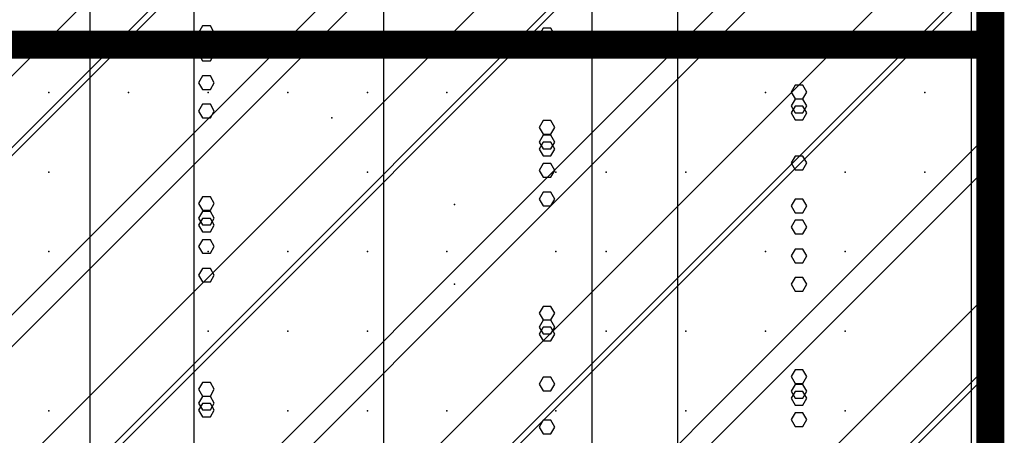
# Model space of a CAD drawing. Extents: x -2 to 113, y -136 to 16.
# Tile 80 of 256: x 50.61 to 54.25, y -90.58 to -89.05. Entities that reach past the tile are written whole.
import ezdxf

# ---------------------------------------------------------------- set-up
doc = ezdxf.new("R2010")
doc.units = 0
doc.header["$MEASUREMENT"] = 0
doc.linetypes.add('SOLID', pattern=[0])
doc.layers.get('0').update_dxf_attribs({"linetype": 'SOLID'})
for name, color, linetype in [('1', 7, 'SOLID'), ('10', 7, 'SOLID'), ('11', 7, 'SOLID'), ('12', 7, 'SOLID'), ('13', 7, 'SOLID'), ('14', 7, 'SOLID'), ('15', 7, 'SOLID'), ('16', 7, 'SOLID'), ('17', 7, 'SOLID'), ('18', 7, 'SOLID'), ('19', 7, 'SOLID'), ('2', 7, 'SOLID'), ('20', 7, 'SOLID'), ('21', 7, 'SOLID'), ('22', 7, 'SOLID'), ('23', 7, 'SOLID'), ('24', 7, 'SOLID'), ('25', 7, 'SOLID'), ('26', 7, 'SOLID'), ('27', 7, 'SOLID'), ('28', 7, 'SOLID'), ('29', 7, 'SOLID'), ('3', 7, 'SOLID'), ('30', 7, 'SOLID'), ('31', 7, 'SOLID'), ('32', 7, 'SOLID'), ('33', 7, 'SOLID'), ('34', 7, 'SOLID'), ('35', 7, 'SOLID'), ('36', 7, 'SOLID'), ('37', 7, 'SOLID'), ('38', 7, 'SOLID'), ('39', 7, 'SOLID'), ('4', 7, 'SOLID'), ('40', 7, 'SOLID'), ('41', 7, 'SOLID'), ('42', 7, 'SOLID'), ('43', 7, 'SOLID'), ('44', 7, 'SOLID'), ('45', 7, 'SOLID'), ('46', 7, 'SOLID'), ('47', 7, 'SOLID'), ('48', 7, 'SOLID'), ('49', 7, 'SOLID'), ('5', 7, 'SOLID'), ('50', 7, 'SOLID'), ('51', 7, 'SOLID'), ('52', 7, 'SOLID'), ('53', 7, 'SOLID'), ('54', 7, 'SOLID'), ('55', 7, 'SOLID'), ('56', 7, 'SOLID'), ('57', 7, 'SOLID'), ('58', 7, 'SOLID'), ('59', 7, 'SOLID'), ('6', 7, 'SOLID'), ('60', 7, 'SOLID'), ('61', 7, 'SOLID'), ('62', 7, 'SOLID'), ('63', 7, 'SOLID'), ('64', 7, 'SOLID'), ('65', 7, 'SOLID'), ('66', 7, 'SOLID'), ('67', 7, 'SOLID'), ('68', 7, 'SOLID'), ('7', 7, 'SOLID'), ('8', 7, 'SOLID'), ('9', 7, 'SOLID')]:
    doc.layers.add(name, color=color, linetype=linetype)

msp = doc.modelspace()

# ---------------------------------------------------------------- linework, layer by layer
at = {"color": 7, "linetype": 'SOLID', "const_width": 0.1029}
msp.add_lwpolyline([(54.1942, -13.1385), (54.1942, -125.6385)], dxfattribs=at)
at = {"layer": '1', "color": 7, "linetype": 'SOLID', "const_width": 0.1029}
msp.add_lwpolyline([(54.1942, -13.1385), (54.1942, -125.6385)], dxfattribs=at)
at = {"layer": '10', "color": 7, "linetype": 'SOLID', "const_width": 0.1029}
msp.add_lwpolyline([(54.1942, -13.1385), (54.1942, -125.6385)], dxfattribs=at)
at = {"layer": '10', "color": 7, "linetype": 'SOLID'}
for points in [[(49.7825, -90.0503), (54.1942, -85.6385)], [(50.6648, -90.6385), (54.1942, -87.1091)], [(52.1354, -90.6385), (54.1942, -88.5797)], [(53.606, -90.6385), (54.1942, -90.0503)]]:
    msp.add_lwpolyline(points, dxfattribs=at)
at = {"layer": '10', "color": 7}
for p in [(51.8928, -89.315), (52.5891, -89.6091), (53.6575, -89.6091), (51.5987, -89.9032), (53.0692, -90.1973), (50.7163, -90.4915), (52.1869, -90.4915)]:
    msp.add_point(p, dxfattribs=at)
at = {"layer": '11', "color": 7, "linetype": 'SOLID', "const_width": 0.1029}
msp.add_lwpolyline([(54.1942, -13.1385), (54.1942, -125.6385)], dxfattribs=at)
at = {"layer": '12', "color": 7, "linetype": 'SOLID', "const_width": 0.1029}
msp.add_lwpolyline([(54.1942, -13.1385), (54.1942, -125.6385)], dxfattribs=at)
at = {"layer": '12', "color": 7, "linetype": 'SOLID'}
for points in [[(50.8681, -125.6385), (50.8681, -74.1385)], [(51.9536, -125.6385), (51.9536, -74.1385)], [(53.0392, -125.6385), (53.0392, -74.1385)], [(54.1248, -125.6385), (54.1248, -74.1385)], [(52.5853, -89.1032), (52.5708, -89.0777), (52.5419, -89.0777), (52.5274, -89.1032), (52.5419, -89.1281), (52.5708, -89.1281), (52.5853, -89.1032)], [(51.3272, -89.384), (51.3127, -89.3591), (51.2838, -89.3591), (51.2693, -89.384), (51.2838, -89.4089), (51.3127, -89.4089), (51.3272, -89.384)], [(53.5163, -90.0232), (53.5018, -89.9983), (53.4728, -89.9983), (53.4584, -90.0232), (53.4728, -90.0487), (53.5018, -90.0487), (53.5163, -90.0232)]]:
    msp.add_lwpolyline(points, dxfattribs=at)
at = {"layer": '13', "color": 7, "linetype": 'SOLID', "const_width": 0.1029}
msp.add_lwpolyline([(54.1942, -13.1385), (54.1942, -125.6385)], dxfattribs=at)
at = {"layer": '14', "color": 7, "linetype": 'SOLID', "const_width": 0.1029}
msp.add_lwpolyline([(54.1942, -13.1385), (54.1942, -125.6385)], dxfattribs=at)
at = {"layer": '14', "color": 7, "linetype": 'SOLID'}
for points in [[(50.8681, -125.6385), (50.8681, -74.1385)], [(51.9536, -125.6385), (51.9536, -74.1385)], [(53.0392, -125.6385), (53.0392, -74.1385)], [(54.1248, -125.6385), (54.1248, -74.1385)], [(52.5853, -89.1032), (52.5708, -89.0777), (52.5419, -89.0777), (52.5274, -89.1032), (52.5419, -89.1281), (52.5708, -89.1281), (52.5853, -89.1032)], [(51.3272, -89.384), (51.3127, -89.3591), (51.2838, -89.3591), (51.2693, -89.384), (51.2838, -89.4089), (51.3127, -89.4089), (51.3272, -89.384)], [(53.5163, -90.0232), (53.5018, -89.9983), (53.4728, -89.9983), (53.4584, -90.0232), (53.4728, -90.0487), (53.5018, -90.0487), (53.5163, -90.0232)]]:
    msp.add_lwpolyline(points, dxfattribs=at)
at = {"layer": '15', "color": 7, "linetype": 'SOLID', "const_width": 0.1029}
msp.add_lwpolyline([(54.1942, -13.1385), (54.1942, -125.6385)], dxfattribs=at)
at = {"layer": '16', "color": 7, "linetype": 'SOLID', "const_width": 0.1029}
msp.add_lwpolyline([(54.1942, -13.1385), (54.1942, -125.6385)], dxfattribs=at)
at = {"layer": '16', "color": 7, "linetype": 'SOLID'}
for points in [[(50.8681, -125.6385), (50.8681, -68.6385)], [(51.9536, -125.6385), (51.9536, -68.6385)], [(53.0392, -125.6385), (53.0392, -68.6385)], [(54.1248, -125.6385), (54.1248, -68.6385)], [(51.3272, -89.0947), (51.3127, -89.0698), (51.2838, -89.0698), (51.2693, -89.0947), (51.2838, -89.1196), (51.3127, -89.1196), (51.3272, -89.0947)], [(53.5163, -89.7339), (53.5018, -89.709), (53.4728, -89.709), (53.4584, -89.7339), (53.4728, -89.7594), (53.5018, -89.7594), (53.5163, -89.7339)], [(52.5853, -90.5509), (52.5708, -90.5254), (52.5419, -90.5254), (52.5274, -90.5509), (52.5419, -90.5758), (52.5708, -90.5758), (52.5853, -90.5509)]]:
    msp.add_lwpolyline(points, dxfattribs=at)
at = {"layer": '17', "color": 7, "linetype": 'SOLID', "const_width": 0.1029}
msp.add_lwpolyline([(54.1942, -13.1385), (54.1942, -125.6385)], dxfattribs=at)
at = {"layer": '18', "color": 7, "linetype": 'SOLID', "const_width": 0.1029}
msp.add_lwpolyline([(54.1942, -13.1385), (54.1942, -125.6385)], dxfattribs=at)
at = {"layer": '18', "color": 7, "linetype": 'SOLID'}
for points in [[(50.8681, -125.6385), (50.8681, -55.6385)], [(51.9536, -125.6385), (51.9536, -55.6385)], [(53.0392, -125.6385), (53.0392, -55.6385)], [(54.1248, -125.6385), (54.1248, -55.6385)], [(52.5853, -89.7093), (52.5708, -89.6838), (52.5419, -89.6838), (52.5274, -89.7093), (52.5419, -89.7342), (52.5708, -89.7342), (52.5853, -89.7093)], [(51.3272, -89.9901), (51.3127, -89.9652), (51.2838, -89.9652), (51.2693, -89.9901), (51.2838, -90.015), (51.3127, -90.015), (51.3272, -89.9901)]]:
    msp.add_lwpolyline(points, dxfattribs=at)
at = {"layer": '19', "color": 7, "linetype": 'SOLID', "const_width": 0.1029}
msp.add_lwpolyline([(54.1942, -13.1385), (54.1942, -125.6385)], dxfattribs=at)
at = {"layer": '2', "color": 7, "linetype": 'SOLID', "const_width": 0.1029}
msp.add_lwpolyline([(54.1942, -13.1385), (54.1942, -125.6385)], dxfattribs=at)
at = {"layer": '2', "color": 7, "linetype": 'SOLID'}
for points in [[(50.8681, -125.6385), (50.8681, -64.1385)], [(51.9536, -125.6385), (51.9536, -64.1385)], [(53.0392, -125.6385), (53.0392, -64.1385)], [(54.1248, -125.6385), (54.1248, -64.1385)], [(52.5853, -89.5247), (52.5708, -89.4992), (52.5419, -89.4992), (52.5274, -89.5247), (52.5419, -89.5496), (52.5708, -89.5496), (52.5853, -89.5247)], [(51.3272, -89.8055), (51.3127, -89.7806), (51.2838, -89.7806), (51.2693, -89.8055), (51.2838, -89.8304), (51.3127, -89.8304), (51.3272, -89.8055)], [(53.5163, -90.4447), (53.5018, -90.4198), (53.4728, -90.4198), (53.4584, -90.4447), (53.4728, -90.4701), (53.5018, -90.4701), (53.5163, -90.4447)]]:
    msp.add_lwpolyline(points, dxfattribs=at)
at = {"layer": '20', "color": 7, "linetype": 'SOLID', "const_width": 0.1029}
for points in [[(54.1942, -13.1385), (54.1942, -125.6385)], [(49.7825, -89.1385), (54.1942, -89.1385)]]:
    msp.add_lwpolyline(points, dxfattribs=at)
at = {"layer": '20', "color": 7, "linetype": 'SOLID'}
for points in [[(51.2531, -89.1385), (51.2531, -64.1385)], [(52.7237, -89.1385), (52.7237, -64.1385)], [(50.8681, -125.6385), (50.8681, -89.1385)], [(51.9536, -125.6385), (51.9536, -89.1385)], [(53.0392, -125.6385), (53.0392, -89.1385)], [(54.1248, -125.6385), (54.1248, -89.1385)], [(53.5163, -89.3909), (53.5018, -89.366), (53.4728, -89.366), (53.4584, -89.3909), (53.4728, -89.4164), (53.5018, -89.4164), (53.5163, -89.3909)], [(52.5853, -90.2079), (52.5708, -90.1824), (52.5419, -90.1824), (52.5274, -90.2079), (52.5419, -90.2328), (52.5708, -90.2328), (52.5853, -90.2079)], [(51.3272, -90.4887), (51.3127, -90.4638), (51.2838, -90.4638), (51.2693, -90.4887), (51.2838, -90.5136), (51.3127, -90.5136), (51.3272, -90.4887)]]:
    msp.add_lwpolyline(points, dxfattribs=at)
at = {"layer": '21', "color": 7, "linetype": 'SOLID', "const_width": 0.1029}
msp.add_lwpolyline([(54.1942, -13.1385), (54.1942, -125.6385)], dxfattribs=at)
at = {"layer": '22', "color": 7, "linetype": 'SOLID', "const_width": 0.1029}
msp.add_lwpolyline([(54.1942, -13.1385), (54.1942, -125.6385)], dxfattribs=at)
at = {"layer": '22', "color": 7, "linetype": 'SOLID'}
for points in [[(50.8681, -125.6385), (50.8681, -45.6385)], [(51.9536, -125.6385), (51.9536, -45.6385)], [(53.0392, -125.6385), (53.0392, -45.6385)], [(54.1248, -125.6385), (54.1248, -45.6385)], [(53.5163, -89.3138), (53.5018, -89.2889), (53.4728, -89.2889), (53.4584, -89.3138), (53.4728, -89.3393), (53.5018, -89.3393), (53.5163, -89.3138)], [(52.5853, -90.1308), (52.5708, -90.1053), (52.5419, -90.1053), (52.5274, -90.1308), (52.5419, -90.1556), (52.5708, -90.1556), (52.5853, -90.1308)], [(51.3272, -90.4116), (51.3127, -90.3867), (51.2838, -90.3867), (51.2693, -90.4116), (51.2838, -90.4364), (51.3127, -90.4364), (51.3272, -90.4116)]]:
    msp.add_lwpolyline(points, dxfattribs=at)
at = {"layer": '23', "color": 7, "linetype": 'SOLID', "const_width": 0.1029}
msp.add_lwpolyline([(54.1942, -13.1385), (54.1942, -125.6385)], dxfattribs=at)
at = {"layer": '24', "color": 7, "linetype": 'SOLID', "const_width": 0.1029}
msp.add_lwpolyline([(54.1942, -13.1385), (54.1942, -125.6385)], dxfattribs=at)
at = {"layer": '24', "color": 7, "linetype": 'SOLID'}
for points in [[(50.8681, -125.6385), (50.8681, -60.6385)], [(51.9536, -125.6385), (51.9536, -60.6385)], [(53.0392, -125.6385), (53.0392, -60.6385)], [(54.1248, -125.6385), (54.1248, -60.6385)], [(52.5853, -89.4985), (52.5708, -89.473), (52.5419, -89.473), (52.5274, -89.4985), (52.5419, -89.5234), (52.5708, -89.5234), (52.5853, -89.4985)], [(51.3272, -89.7793), (51.3127, -89.7544), (51.2838, -89.7544), (51.2693, -89.7793), (51.2838, -89.8042), (51.3127, -89.8042), (51.3272, -89.7793)], [(53.5163, -90.4185), (53.5018, -90.3936), (53.4728, -90.3936), (53.4584, -90.4185), (53.4728, -90.444), (53.5018, -90.444), (53.5163, -90.4185)]]:
    msp.add_lwpolyline(points, dxfattribs=at)
at = {"layer": '25', "color": 7, "linetype": 'SOLID', "const_width": 0.1029}
msp.add_lwpolyline([(54.1942, -13.1385), (54.1942, -125.6385)], dxfattribs=at)
at = {"layer": '26', "color": 7, "linetype": 'SOLID', "const_width": 0.1029}
msp.add_lwpolyline([(54.1942, -13.1385), (54.1942, -125.6385)], dxfattribs=at)
at = {"layer": '26', "color": 7, "linetype": 'SOLID'}
for points in [[(50.8681, -95.6385), (50.8681, -86.6385)], [(51.9536, -95.6385), (51.9536, -86.6385)], [(53.0392, -95.6385), (53.0392, -86.6385)], [(54.1248, -95.6385), (54.1248, -86.6385)], [(52.5853, -89.4448), (52.5708, -89.4193), (52.5419, -89.4193), (52.5274, -89.4448), (52.5419, -89.4697), (52.5708, -89.4697), (52.5853, -89.4448)], [(51.3272, -89.7256), (51.3127, -89.7007), (51.2838, -89.7007), (51.2693, -89.7256), (51.2838, -89.7505), (51.3127, -89.7505), (51.3272, -89.7256)], [(53.5163, -90.3648), (53.5018, -90.3399), (53.4728, -90.3399), (53.4584, -90.3648), (53.4728, -90.3902), (53.5018, -90.3902), (53.5163, -90.3648)]]:
    msp.add_lwpolyline(points, dxfattribs=at)
at = {"layer": '27', "color": 7, "linetype": 'SOLID', "const_width": 0.1029}
msp.add_lwpolyline([(54.1942, -13.1385), (54.1942, -125.6385)], dxfattribs=at)
at = {"layer": '27', "color": 7, "linetype": 'SOLID'}
for points in [[(51.2531, -125.6385), (51.2531, -55.6385)], [(52.7237, -125.6385), (52.7237, -55.6385)]]:
    msp.add_lwpolyline(points, dxfattribs=at)
at = {"layer": '27', "color": 7}
for p in [(51.5987, -89.315), (53.0692, -89.6091), (50.7163, -89.9032), (52.1869, -89.9032), (53.6575, -90.1973), (51.8928, -90.4915)]:
    msp.add_point(p, dxfattribs=at)
at = {"layer": '28', "color": 7, "linetype": 'SOLID', "const_width": 0.1029}
msp.add_lwpolyline([(54.1942, -13.1385), (54.1942, -125.6385)], dxfattribs=at)
at = {"layer": '29', "color": 7, "linetype": 'SOLID', "const_width": 0.1029}
msp.add_lwpolyline([(54.1942, -13.1385), (54.1942, -125.6385)], dxfattribs=at)
at = {"layer": '29', "color": 7, "linetype": 'SOLID'}
for points in [[(50.8681, -95.6385), (50.8681, -60.1385)], [(51.9536, -95.6385), (51.9536, -60.1385)], [(53.0392, -95.6385), (53.0392, -60.1385)], [(54.1248, -95.6385), (54.1248, -60.1385)], [(51.3272, -89.2793), (51.3127, -89.2544), (51.2838, -89.2544), (51.2693, -89.2793), (51.2838, -89.3042), (51.3127, -89.3042), (51.3272, -89.2793)], [(53.5163, -89.9185), (53.5018, -89.8936), (53.4728, -89.8936), (53.4584, -89.9185), (53.4728, -89.944), (53.5018, -89.944), (53.5163, -89.9185)]]:
    msp.add_lwpolyline(points, dxfattribs=at)
at = {"layer": '3', "color": 7, "linetype": 'SOLID', "const_width": 0.1029}
msp.add_lwpolyline([(54.1942, -13.1385), (54.1942, -125.6385)], dxfattribs=at)
at = {"layer": '30', "color": 7, "linetype": 'SOLID', "const_width": 0.1029}
msp.add_lwpolyline([(54.1942, -13.1385), (54.1942, -125.6385)], dxfattribs=at)
at = {"layer": '30', "color": 7, "linetype": 'SOLID'}
for points in [[(50.8681, -125.6385), (50.8681, -85.6385)], [(51.9536, -125.6385), (51.9536, -85.6385)], [(53.0392, -125.6385), (53.0392, -85.6385)], [(54.1248, -125.6385), (54.1248, -85.6385)], [(49.7825, -90.9326), (54.1942, -86.5209)], [(49.7825, -92.4032), (54.1942, -87.9915)], [(53.5163, -89.3648), (53.5018, -89.3399), (53.4728, -89.3399), (53.4584, -89.3648), (53.4728, -89.3902), (53.5018, -89.3902), (53.5163, -89.3648)], [(49.7825, -93.8738), (54.1942, -89.462)], [(52.5853, -90.1817), (52.5708, -90.1562), (52.5419, -90.1562), (52.5274, -90.1817), (52.5419, -90.2066), (52.5708, -90.2066), (52.5853, -90.1817)], [(51.3272, -90.4625), (51.3127, -90.4376), (51.2838, -90.4376), (51.2693, -90.4625), (51.2838, -90.4874), (51.3127, -90.4874), (51.3272, -90.4625)]]:
    msp.add_lwpolyline(points, dxfattribs=at)
at = {"layer": '30', "color": 7}
for p in [(51.5987, -89.315), (53.0692, -89.6091), (50.7163, -89.9032), (52.1869, -89.9032), (53.6575, -90.1973), (51.8928, -90.4915)]:
    msp.add_point(p, dxfattribs=at)
at = {"layer": '31', "color": 7, "linetype": 'SOLID', "const_width": 0.1029}
msp.add_lwpolyline([(54.1942, -13.1385), (54.1942, -125.6385)], dxfattribs=at)
at = {"layer": '31', "color": 7, "linetype": 'SOLID'}
for points in [[(49.7825, -90.3444), (54.1942, -85.9326)], [(49.7825, -91.815), (54.1942, -87.4032)], [(49.7825, -93.2856), (54.1942, -88.8738)], [(49.7825, -94.7562), (54.1942, -90.3444)]]:
    msp.add_lwpolyline(points, dxfattribs=at)
at = {"layer": '31', "color": 7}
for p in [(50.7163, -89.315), (52.1869, -89.315), (53.6575, -89.6091), (51.8928, -89.9032), (52.7751, -90.1973), (51.5987, -90.4915)]:
    msp.add_point(p, dxfattribs=at)
at = {"layer": '32', "color": 7, "linetype": 'SOLID', "const_width": 0.1029}
msp.add_lwpolyline([(54.1942, -13.1385), (54.1942, -125.6385)], dxfattribs=at)
at = {"layer": '32', "color": 7, "linetype": 'SOLID'}
for points in [[(49.7825, -90.3444), (54.1942, -85.9326)], [(49.7825, -91.815), (54.1942, -87.4032)], [(49.7825, -93.2856), (54.1942, -88.8738)], [(49.7825, -94.7562), (54.1942, -90.3444)]]:
    msp.add_lwpolyline(points, dxfattribs=at)
at = {"layer": '32', "color": 7}
for p in [(50.7163, -89.315), (52.1869, -89.315), (53.6575, -89.6091), (51.8928, -89.9032), (52.7751, -90.1973), (51.5987, -90.4915)]:
    msp.add_point(p, dxfattribs=at)
at = {"layer": '33', "color": 7, "linetype": 'SOLID', "const_width": 0.1029}
msp.add_lwpolyline([(54.1942, -13.1385), (54.1942, -125.6385)], dxfattribs=at)
at = {"layer": '33', "color": 7, "linetype": 'SOLID'}
for points in [[(49.7825, -90.3444), (54.1942, -85.9326)], [(49.7825, -91.815), (54.1942, -87.4032)], [(49.7825, -93.2856), (54.1942, -88.8738)], [(49.7825, -94.7562), (54.1942, -90.3444)]]:
    msp.add_lwpolyline(points, dxfattribs=at)
at = {"layer": '33', "color": 7}
for p in [(50.7163, -89.315), (52.1869, -89.315), (53.6575, -89.6091), (51.8928, -89.9032), (52.7751, -90.1973), (51.5987, -90.4915)]:
    msp.add_point(p, dxfattribs=at)
at = {"layer": '34', "color": 7, "linetype": 'SOLID', "const_width": 0.1029}
msp.add_lwpolyline([(54.1942, -13.1385), (54.1942, -125.6385)], dxfattribs=at)
at = {"layer": '34', "color": 7, "linetype": 'SOLID'}
for points in [[(49.7825, -90.3444), (54.1942, -85.9326)], [(49.7825, -91.815), (54.1942, -87.4032)], [(49.7825, -93.2856), (54.1942, -88.8738)], [(49.7825, -94.7562), (54.1942, -90.3444)]]:
    msp.add_lwpolyline(points, dxfattribs=at)
at = {"layer": '34', "color": 7}
for p in [(50.7163, -89.315), (52.1869, -89.315), (53.6575, -89.6091), (51.8928, -89.9032), (52.7751, -90.1973), (51.5987, -90.4915)]:
    msp.add_point(p, dxfattribs=at)
at = {"layer": '35', "color": 7, "linetype": 'SOLID', "const_width": 0.1029}
msp.add_lwpolyline([(54.1942, -13.1385), (54.1942, -125.6385)], dxfattribs=at)
at = {"layer": '35', "color": 7, "linetype": 'SOLID'}
for points in [[(49.7825, -90.3444), (54.1942, -85.9326)], [(49.7825, -91.815), (54.1942, -87.4032)], [(49.7825, -93.2856), (54.1942, -88.8738)], [(49.7825, -94.7562), (54.1942, -90.3444)]]:
    msp.add_lwpolyline(points, dxfattribs=at)
at = {"layer": '35', "color": 7}
for p in [(50.7163, -89.315), (52.1869, -89.315), (53.6575, -89.6091), (51.8928, -89.9032), (52.7751, -90.1973), (51.5987, -90.4915)]:
    msp.add_point(p, dxfattribs=at)
at = {"layer": '36', "color": 7, "linetype": 'SOLID', "const_width": 0.1029}
msp.add_lwpolyline([(54.1942, -13.1385), (54.1942, -125.6385)], dxfattribs=at)
at = {"layer": '36', "color": 7, "linetype": 'SOLID'}
for points in [[(49.7825, -90.3444), (54.1942, -85.9326)], [(49.7825, -91.815), (54.1942, -87.4032)], [(49.7825, -93.2856), (54.1942, -88.8738)], [(49.7825, -94.7562), (54.1942, -90.3444)]]:
    msp.add_lwpolyline(points, dxfattribs=at)
at = {"layer": '36', "color": 7}
for p in [(50.7163, -89.315), (52.1869, -89.315), (53.6575, -89.6091), (51.8928, -89.9032), (52.7751, -90.1973), (51.5987, -90.4915)]:
    msp.add_point(p, dxfattribs=at)
at = {"layer": '37', "color": 7, "linetype": 'SOLID', "const_width": 0.1029}
msp.add_lwpolyline([(54.1942, -13.1385), (54.1942, -125.6385)], dxfattribs=at)
at = {"layer": '37', "color": 7, "linetype": 'SOLID'}
for points in [[(49.7825, -90.3444), (54.1942, -85.9326)], [(49.7825, -91.815), (54.1942, -87.4032)], [(49.7825, -93.2856), (54.1942, -88.8738)], [(49.7825, -94.7562), (54.1942, -90.3444)]]:
    msp.add_lwpolyline(points, dxfattribs=at)
at = {"layer": '37', "color": 7}
for p in [(50.7163, -89.315), (52.1869, -89.315), (53.6575, -89.6091), (51.8928, -89.9032), (52.7751, -90.1973), (51.5987, -90.4915)]:
    msp.add_point(p, dxfattribs=at)
at = {"layer": '38', "color": 7, "linetype": 'SOLID', "const_width": 0.1029}
msp.add_lwpolyline([(54.1942, -13.1385), (54.1942, -125.6385)], dxfattribs=at)
at = {"layer": '39', "color": 7, "linetype": 'SOLID', "const_width": 0.1029}
msp.add_lwpolyline([(54.1942, -13.1385), (54.1942, -125.6385)], dxfattribs=at)
at = {"layer": '39', "color": 7, "linetype": 'SOLID'}
for points in [[(51.2531, -125.6385), (51.2531, -50.6385)], [(52.7237, -125.6385), (52.7237, -50.6385)]]:
    msp.add_lwpolyline(points, dxfattribs=at)
at = {"layer": '39', "color": 7}
for p in [(52.2151, -89.1412), (51.3045, -89.315), (53.3634, -89.315), (51.8928, -89.6091), (52.5891, -89.9032), (53.6575, -89.9032), (51.5987, -90.1973), (53.0692, -90.4915)]:
    msp.add_point(p, dxfattribs=at)
at = {"layer": '4', "color": 7, "linetype": 'SOLID', "const_width": 0.1029}
msp.add_lwpolyline([(54.1942, -13.1385), (54.1942, -125.6385)], dxfattribs=at)
at = {"layer": '4', "color": 7, "linetype": 'SOLID'}
for points in [[(50.8681, -125.6385), (50.8681, -79.1385)], [(51.9536, -125.6385), (51.9536, -79.1385)], [(53.0392, -125.6385), (53.0392, -79.1385)], [(54.1248, -125.6385), (54.1248, -79.1385)], [(51.3272, -89.1732), (51.3127, -89.1484), (51.2838, -89.1484), (51.2693, -89.1732), (51.2838, -89.1981), (51.3127, -89.1981), (51.3272, -89.1732)], [(53.5163, -89.8124), (53.5018, -89.7875), (53.4728, -89.7875), (53.4584, -89.8124), (53.4728, -89.8379), (53.5018, -89.8379), (53.5163, -89.8124)]]:
    msp.add_lwpolyline(points, dxfattribs=at)
at = {"layer": '40', "color": 7, "linetype": 'SOLID', "const_width": 0.1029}
msp.add_lwpolyline([(54.1942, -13.1385), (54.1942, -125.6385)], dxfattribs=at)
at = {"layer": '41', "color": 7, "linetype": 'SOLID', "const_width": 0.1029}
msp.add_lwpolyline([(54.1942, -13.1385), (54.1942, -125.6385)], dxfattribs=at)
at = {"layer": '41', "color": 7, "linetype": 'SOLID'}
for points in [[(51.2531, -125.6385), (51.2531, -45.6385)], [(52.7237, -125.6385), (52.7237, -45.6385)]]:
    msp.add_lwpolyline(points, dxfattribs=at)
at = {"layer": '41', "color": 7}
for p in [(53.5236, -89.1813), (51.0104, -89.315), (51.761, -89.4086), (53.9516, -89.6091), (50.7163, -89.9032), (52.7751, -89.9032), (52.2151, -90.0235), (51.3045, -90.1973), (53.3634, -90.1973), (51.8928, -90.4915)]:
    msp.add_point(p, dxfattribs=at)
at = {"layer": '42', "color": 7, "linetype": 'SOLID', "const_width": 0.1029}
msp.add_lwpolyline([(54.1942, -13.1385), (54.1942, -125.6385)], dxfattribs=at)
at = {"layer": '43', "color": 7, "linetype": 'SOLID', "const_width": 0.1029}
msp.add_lwpolyline([(54.1942, -13.1385), (54.1942, -125.6385)], dxfattribs=at)
at = {"layer": '43', "color": 7, "linetype": 'SOLID'}
for points in [[(50.8681, -125.6385), (50.8681, -60.6385)], [(51.9536, -125.6385), (51.9536, -60.6385)], [(53.0392, -125.6385), (53.0392, -60.6385)], [(54.1248, -125.6385), (54.1248, -60.6385)], [(52.5853, -89.4985), (52.5708, -89.473), (52.5419, -89.473), (52.5274, -89.4985), (52.5419, -89.5234), (52.5708, -89.5234), (52.5853, -89.4985)], [(51.3272, -89.7793), (51.3127, -89.7544), (51.2838, -89.7544), (51.2693, -89.7793), (51.2838, -89.8042), (51.3127, -89.8042), (51.3272, -89.7793)], [(53.5163, -90.4185), (53.5018, -90.3936), (53.4728, -90.3936), (53.4584, -90.4185), (53.4728, -90.444), (53.5018, -90.444), (53.5163, -90.4185)]]:
    msp.add_lwpolyline(points, dxfattribs=at)
at = {"layer": '44', "color": 7, "linetype": 'SOLID', "const_width": 0.1029}
msp.add_lwpolyline([(54.1942, -13.1385), (54.1942, -125.6385)], dxfattribs=at)
at = {"layer": '45', "color": 7, "linetype": 'SOLID', "const_width": 0.1029}
msp.add_lwpolyline([(54.1942, -13.1385), (54.1942, -125.6385)], dxfattribs=at)
at = {"layer": '46', "color": 7, "linetype": 'SOLID', "const_width": 0.1029}
msp.add_lwpolyline([(54.1942, -13.1385), (54.1942, -125.6385)], dxfattribs=at)
at = {"layer": '47', "color": 7, "linetype": 'SOLID', "const_width": 0.1029}
msp.add_lwpolyline([(54.1942, -13.1385), (54.1942, -125.6385)], dxfattribs=at)
at = {"layer": '48', "color": 7, "linetype": 'SOLID', "const_width": 0.1029}
msp.add_lwpolyline([(54.1942, -13.1385), (54.1942, -125.6385)], dxfattribs=at)
at = {"layer": '49', "color": 7, "linetype": 'SOLID', "const_width": 0.1029}
msp.add_lwpolyline([(54.1942, -13.1385), (54.1942, -125.6385)], dxfattribs=at)
at = {"layer": '5', "color": 7, "linetype": 'SOLID', "const_width": 0.1029}
msp.add_lwpolyline([(54.1942, -13.1385), (54.1942, -125.6385)], dxfattribs=at)
at = {"layer": '50', "color": 7, "linetype": 'SOLID', "const_width": 0.1029}
msp.add_lwpolyline([(54.1942, -13.1385), (54.1942, -125.6385)], dxfattribs=at)
at = {"layer": '50', "color": 7, "linetype": 'SOLID'}
for points in [[(51.2531, -125.6385), (51.2531, -74.1385)], [(52.7237, -125.6385), (52.7237, -74.1385)], [(49.7825, -90.315), (54.1942, -85.9032)], [(49.7825, -91.0503), (54.1942, -86.6385)], [(49.7825, -91.7856), (54.1942, -87.3738)], [(49.7825, -92.5209), (54.1942, -88.1091)], [(49.7825, -93.2562), (54.1942, -88.8444)], [(49.7825, -93.9915), (54.1942, -89.5797)], [(49.7825, -94.7267), (54.1942, -90.315)]]:
    msp.add_lwpolyline(points, dxfattribs=at)
at = {"layer": '51', "color": 7, "linetype": 'SOLID', "const_width": 0.1029}
msp.add_lwpolyline([(54.1942, -13.1385), (54.1942, -125.6385)], dxfattribs=at)
at = {"layer": '52', "color": 7, "linetype": 'SOLID', "const_width": 0.1029}
msp.add_lwpolyline([(54.1942, -13.1385), (54.1942, -125.6385)], dxfattribs=at)
at = {"layer": '52', "color": 7, "linetype": 'SOLID'}
for points in [[(51.2531, -125.6384), (51.2531, -95.6385), (51.2531, -80.6385)], [(52.7237, -125.6384), (52.7237, -110.6385), (52.7237, -80.6385)]]:
    msp.add_lwpolyline(points, dxfattribs=at)
at = {"layer": '52', "color": 7}
for p in [(51.761, -89.1144), (53.9516, -89.315), (50.7163, -89.6091), (52.7751, -89.6091), (52.2151, -89.7294), (51.3045, -89.9032), (53.3634, -89.9032), (51.8928, -90.1973), (52.5891, -90.4915), (53.6575, -90.4915)]:
    msp.add_point(p, dxfattribs=at)
at = {"layer": '53', "color": 7, "linetype": 'SOLID', "const_width": 0.1029}
msp.add_lwpolyline([(54.1942, -13.1385), (54.1942, -125.6385)], dxfattribs=at)
at = {"layer": '54', "color": 7, "linetype": 'SOLID', "const_width": 0.1029}
msp.add_lwpolyline([(54.1942, -13.1385), (54.1942, -125.6385)], dxfattribs=at)
at = {"layer": '54', "color": 7, "linetype": 'SOLID'}
for points in [[(50.8681, -125.6385), (50.8681, -74.6385)], [(51.9536, -125.6385), (51.9536, -74.6385)], [(53.0392, -125.6385), (53.0392, -74.6385)], [(54.1248, -125.6385), (54.1248, -74.6385)], [(52.5853, -89.6032), (52.5708, -89.5777), (52.5419, -89.5777), (52.5274, -89.6032), (52.5419, -89.6281), (52.5708, -89.6281), (52.5853, -89.6032)], [(51.3272, -89.884), (51.3127, -89.8591), (51.2838, -89.8591), (51.2693, -89.884), (51.2838, -89.9089), (51.3127, -89.9089), (51.3272, -89.884)], [(53.5163, -90.5232), (53.5018, -90.4983), (53.4728, -90.4983), (53.4584, -90.5232), (53.4728, -90.5487), (53.5018, -90.5487), (53.5163, -90.5232)]]:
    msp.add_lwpolyline(points, dxfattribs=at)
at = {"layer": '55', "color": 7, "linetype": 'SOLID', "const_width": 0.1029}
msp.add_lwpolyline([(54.1942, -13.1385), (54.1942, -125.6385)], dxfattribs=at)
at = {"layer": '56', "color": 7, "linetype": 'SOLID', "const_width": 0.1029}
msp.add_lwpolyline([(54.1942, -13.1385), (54.1942, -125.6385)], dxfattribs=at)
at = {"layer": '57', "color": 7, "linetype": 'SOLID', "const_width": 0.1029}
msp.add_lwpolyline([(54.1942, -13.1385), (54.1942, -125.6385)], dxfattribs=at)
at = {"layer": '57', "color": 7, "linetype": 'SOLID'}
for points in [[(50.8681, -125.6385), (50.8681, -80.6385)], [(51.9536, -125.6385), (51.9536, -80.6385)], [(53.0392, -125.6385), (53.0392, -80.6385)], [(54.1248, -125.6385), (54.1248, -80.6385)], [(53.5163, -89.5755), (53.5018, -89.5506), (53.4728, -89.5506), (53.4584, -89.5755), (53.4728, -89.601), (53.5018, -89.601), (53.5163, -89.5755)], [(52.5853, -90.3924), (52.5708, -90.367), (52.5419, -90.367), (52.5274, -90.3924), (52.5419, -90.4173), (52.5708, -90.4173), (52.5853, -90.3924)]]:
    msp.add_lwpolyline(points, dxfattribs=at)
at = {"layer": '58', "color": 7, "linetype": 'SOLID', "const_width": 0.1029}
msp.add_lwpolyline([(54.1942, -13.1385), (54.1942, -125.6385)], dxfattribs=at)
at = {"layer": '59', "color": 7, "linetype": 'SOLID', "const_width": 0.1029}
msp.add_lwpolyline([(54.1942, -13.1385), (54.1942, -125.6385)], dxfattribs=at)
at = {"layer": '59', "color": 7, "linetype": 'SOLID'}
for points in [[(50.8681, -125.6385), (50.8681, -85.6385)], [(51.9536, -125.6385), (51.9536, -85.6385)], [(53.0392, -125.6385), (53.0392, -85.6385)], [(54.1248, -125.6385), (54.1248, -85.6385)], [(53.5163, -89.3648), (53.5018, -89.3399), (53.4728, -89.3399), (53.4584, -89.3648), (53.4728, -89.3902), (53.5018, -89.3902), (53.5163, -89.3648)], [(52.5853, -90.1817), (52.5708, -90.1562), (52.5419, -90.1562), (52.5274, -90.1817), (52.5419, -90.2066), (52.5708, -90.2066), (52.5853, -90.1817)], [(51.3272, -90.4625), (51.3127, -90.4376), (51.2838, -90.4376), (51.2693, -90.4625), (51.2838, -90.4874), (51.3127, -90.4874), (51.3272, -90.4625)]]:
    msp.add_lwpolyline(points, dxfattribs=at)
at = {"layer": '6', "color": 7, "linetype": 'SOLID', "const_width": 0.1029}
msp.add_lwpolyline([(54.1942, -13.1385), (54.1942, -125.6385)], dxfattribs=at)
at = {"layer": '6', "color": 7, "linetype": 'SOLID'}
for points in [[(51.2531, -90.6385), (51.2531, -80.6385)], [(52.7237, -90.6385), (52.7237, -80.6385)]]:
    msp.add_lwpolyline(points, dxfattribs=at)
at = {"layer": '6', "color": 7}
for p in [(51.761, -89.1144), (53.9516, -89.315), (50.7163, -89.6091), (52.7751, -89.6091), (52.2151, -89.7294), (51.3045, -89.9032), (53.3634, -89.9032), (51.8928, -90.1973), (52.5891, -90.4915), (53.6575, -90.4915)]:
    msp.add_point(p, dxfattribs=at)
at = {"layer": '60', "color": 7, "linetype": 'SOLID', "const_width": 0.1029}
msp.add_lwpolyline([(54.1942, -13.1385), (54.1942, -125.6385)], dxfattribs=at)
at = {"layer": '61', "color": 7, "linetype": 'SOLID', "const_width": 0.1029}
msp.add_lwpolyline([(54.1942, -13.1385), (54.1942, -125.6385)], dxfattribs=at)
at = {"layer": '61', "color": 7, "linetype": 'SOLID'}
for points in [[(50.8681, -125.6385), (50.8681, -85.6385)], [(51.9536, -125.6385), (51.9536, -85.6385)], [(53.0392, -125.6385), (53.0392, -85.6385)], [(54.1248, -125.6385), (54.1248, -85.6385)], [(53.5163, -89.3648), (53.5018, -89.3399), (53.4728, -89.3399), (53.4584, -89.3648), (53.4728, -89.3902), (53.5018, -89.3902), (53.5163, -89.3648)], [(52.5853, -90.1817), (52.5708, -90.1562), (52.5419, -90.1562), (52.5274, -90.1817), (52.5419, -90.2066), (52.5708, -90.2066), (52.5853, -90.1817)], [(51.3272, -90.4625), (51.3127, -90.4376), (51.2838, -90.4376), (51.2693, -90.4625), (51.2838, -90.4874), (51.3127, -90.4874), (51.3272, -90.4625)]]:
    msp.add_lwpolyline(points, dxfattribs=at)
at = {"layer": '62', "color": 7, "linetype": 'SOLID', "const_width": 0.1029}
msp.add_lwpolyline([(54.1942, -13.1385), (54.1942, -125.6385)], dxfattribs=at)
at = {"layer": '63', "color": 7, "linetype": 'SOLID', "const_width": 0.1029}
msp.add_lwpolyline([(54.1942, -13.1385), (54.1942, -125.6385)], dxfattribs=at)
at = {"layer": '63', "color": 7, "linetype": 'SOLID'}
for points in [[(50.8681, -125.6385), (50.8681, -85.6385)], [(51.9536, -125.6385), (51.9536, -85.6385)], [(53.0392, -125.6385), (53.0392, -85.6385)], [(54.1248, -125.6385), (54.1248, -85.6385)], [(53.5163, -89.3648), (53.5018, -89.3399), (53.4728, -89.3399), (53.4584, -89.3648), (53.4728, -89.3902), (53.5018, -89.3902), (53.5163, -89.3648)], [(52.5853, -90.1817), (52.5708, -90.1562), (52.5419, -90.1562), (52.5274, -90.1817), (52.5419, -90.2066), (52.5708, -90.2066), (52.5853, -90.1817)], [(51.3272, -90.4625), (51.3127, -90.4376), (51.2838, -90.4376), (51.2693, -90.4625), (51.2838, -90.4874), (51.3127, -90.4874), (51.3272, -90.4625)]]:
    msp.add_lwpolyline(points, dxfattribs=at)
at = {"layer": '64', "color": 7, "linetype": 'SOLID', "const_width": 0.1029}
msp.add_lwpolyline([(54.1942, -13.1385), (54.1942, -125.6385)], dxfattribs=at)
at = {"layer": '65', "color": 7, "linetype": 'SOLID', "const_width": 0.1029}
msp.add_lwpolyline([(54.1942, -13.1385), (54.1942, -125.6385)], dxfattribs=at)
at = {"layer": '65', "color": 7, "linetype": 'SOLID'}
for points in [[(50.8681, -125.6385), (50.8681, -79.1385)], [(51.9536, -125.6385), (51.9536, -79.1385)], [(53.0392, -125.6385), (53.0392, -79.1385)], [(54.1248, -125.6385), (54.1248, -79.1385)], [(51.3272, -89.1732), (51.3127, -89.1484), (51.2838, -89.1484), (51.2693, -89.1732), (51.2838, -89.1981), (51.3127, -89.1981), (51.3272, -89.1732)], [(53.5163, -89.8124), (53.5018, -89.7875), (53.4728, -89.7875), (53.4584, -89.8124), (53.4728, -89.8379), (53.5018, -89.8379), (53.5163, -89.8124)]]:
    msp.add_lwpolyline(points, dxfattribs=at)
at = {"layer": '66', "color": 7, "linetype": 'SOLID', "const_width": 0.1029}
msp.add_lwpolyline([(54.1942, -13.1385), (54.1942, -125.6385)], dxfattribs=at)
at = {"layer": '67', "color": 7, "linetype": 'SOLID', "const_width": 0.1029}
msp.add_lwpolyline([(54.1942, -13.1385), (54.1942, -125.6385)], dxfattribs=at)
at = {"layer": '67', "color": 7, "linetype": 'SOLID'}
for points in [[(50.8681, -125.6385), (50.8681, -79.1385)], [(51.9536, -125.6385), (51.9536, -79.1385)], [(53.0392, -125.6385), (53.0392, -79.1385)], [(54.1248, -125.6385), (54.1248, -79.1385)], [(51.3272, -89.1732), (51.3127, -89.1484), (51.2838, -89.1484), (51.2693, -89.1732), (51.2838, -89.1981), (51.3127, -89.1981), (51.3272, -89.1732)], [(53.5163, -89.8124), (53.5018, -89.7875), (53.4728, -89.7875), (53.4584, -89.8124), (53.4728, -89.8379), (53.5018, -89.8379), (53.5163, -89.8124)]]:
    msp.add_lwpolyline(points, dxfattribs=at)
at = {"layer": '68', "color": 7, "linetype": 'SOLID', "const_width": 0.1029}
msp.add_lwpolyline([(54.1942, -13.1385), (54.1942, -125.6385)], dxfattribs=at)
at = {"layer": '7', "color": 7, "linetype": 'SOLID', "const_width": 0.1029}
msp.add_lwpolyline([(54.1942, -13.1385), (54.1942, -125.6385)], dxfattribs=at)
at = {"layer": '8', "color": 7, "linetype": 'SOLID', "const_width": 0.1029}
msp.add_lwpolyline([(54.1942, -13.1385), (54.1942, -125.6385)], dxfattribs=at)
at = {"layer": '8', "color": 7, "linetype": 'SOLID'}
for points in [[(50.8681, -125.6385), (50.8681, -85.6385)], [(51.9536, -125.6385), (51.9536, -85.6385)], [(53.0392, -125.6385), (53.0392, -85.6385)], [(54.1248, -125.6385), (54.1248, -85.6385)], [(53.5163, -89.3648), (53.5018, -89.3399), (53.4728, -89.3399), (53.4584, -89.3648), (53.4728, -89.3902), (53.5018, -89.3902), (53.5163, -89.3648)], [(52.5853, -90.1817), (52.5708, -90.1562), (52.5419, -90.1562), (52.5274, -90.1817), (52.5419, -90.2066), (52.5708, -90.2066), (52.5853, -90.1817)], [(51.3272, -90.4625), (51.3127, -90.4376), (51.2838, -90.4376), (51.2693, -90.4625), (51.2838, -90.4874), (51.3127, -90.4874), (51.3272, -90.4625)]]:
    msp.add_lwpolyline(points, dxfattribs=at)
at = {"layer": '9', "color": 7, "linetype": 'SOLID', "const_width": 0.1029}
msp.add_lwpolyline([(54.1942, -13.1385), (54.1942, -125.6385)], dxfattribs=at)

doc.saveas('drawing.dxf')
